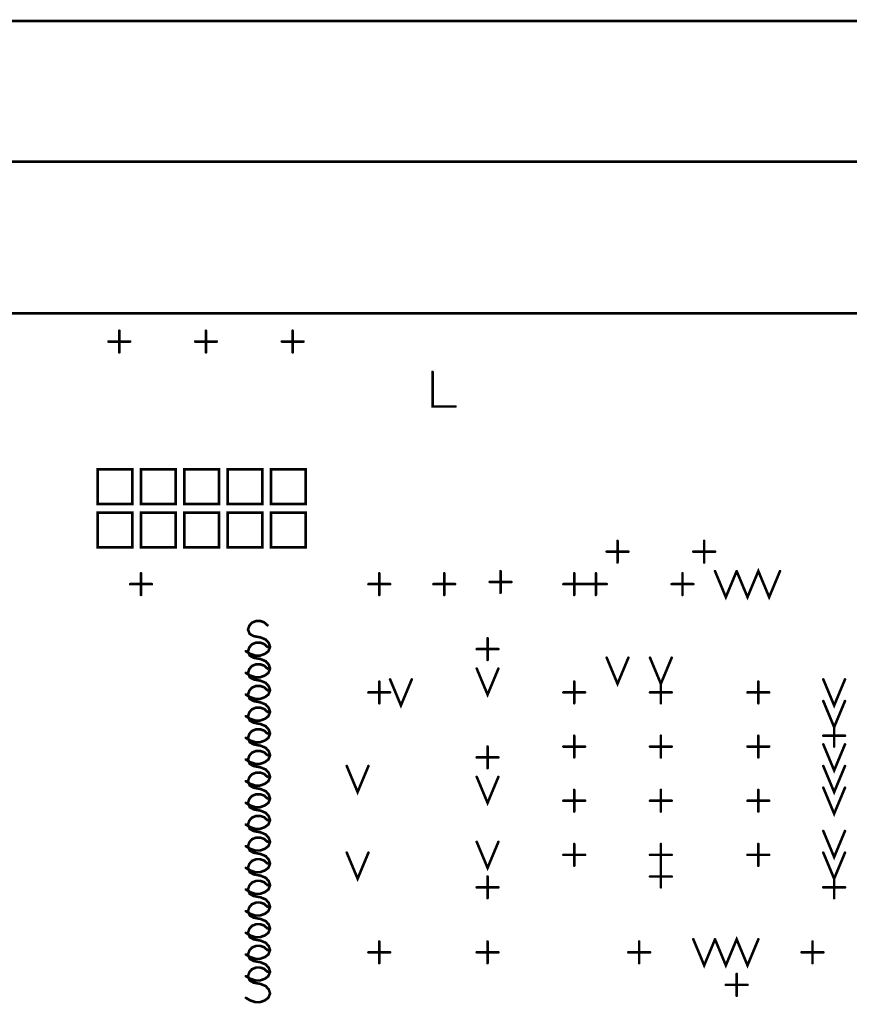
# Model space of a CAD drawing. Extents: x 28 to 61, y 24.9 to 46.
# Tile 7 of 86: x 34.5 to 36.5, y 32.6 to 34.8. Entities that reach past the tile are written whole.
import ezdxf

# ---------------------------------------------------------------- set-up
doc = ezdxf.new("R2010")
doc.units = 0
doc.layers.add('1', color=2, linetype='CONTINUOUS')

msp = doc.modelspace()

# ---------------------------------------------------------------- linework, layer by layer
at = {"layer": '1', "const_width": 0.006}
for points in [[(38.765, 34.835), (33.23, 34.835)], [(33.23, 29.96), (33.821, 29.96), (33.821, 30.285), (34.835, 30.285), (34.835, 29.96), (35.406, 29.96), (35.406, 30.285), (35.478, 30.285), (35.478, 29.96), (37.306, 29.96), (37.306, 30.285), (37.379, 30.285), (37.379, 29.96), (37.951, 29.96), (37.951, 30.285), (38.035, 30.285), (39.645, 30.285), (39.651, 30.285), (39.751, 30.285), (45.513, 30.285), (45.513, 34.51), (33.23, 34.51), (33.23, 29.96)], [(45.513, 34.16), (33.23, 34.16), (32.43, 34.16)], [(34.659, 34.16), (34.675, 34.16)], [(35.097, 34.16), (35.104, 34.16)], [(34.78, 34.07), (34.78, 34.12)], [(34.98, 34.07), (34.98, 34.12)], [(35.18, 34.07), (35.18, 34.12)], [(34.755, 34.095), (34.805, 34.095)], [(34.955, 34.095), (35.005, 34.095)], [(35.155, 34.095), (35.205, 34.095)], [(35.503, 34.025), (35.503, 33.945), (35.556, 33.945)], [(34.73, 33.72), (34.81, 33.72), (34.81, 33.8), (34.73, 33.8), (34.73, 33.72)], [(34.83, 33.72), (34.91, 33.72), (34.91, 33.8), (34.83, 33.8), (34.83, 33.72)], [(34.93, 33.72), (35.01, 33.72), (35.01, 33.8), (34.93, 33.8), (34.93, 33.72)], [(35.03, 33.72), (35.11, 33.72), (35.11, 33.8), (35.03, 33.8), (35.03, 33.72)], [(35.13, 33.72), (35.21, 33.72), (35.21, 33.8), (35.13, 33.8), (35.13, 33.72)], [(34.73, 33.62), (34.81, 33.62), (34.81, 33.7), (34.73, 33.7), (34.73, 33.62)], [(34.83, 33.62), (34.91, 33.62), (34.91, 33.7), (34.83, 33.7), (34.83, 33.62)], [(34.93, 33.62), (35.01, 33.62), (35.01, 33.7), (34.93, 33.7), (34.93, 33.62)], [(35.03, 33.62), (35.11, 33.62), (35.11, 33.7), (35.03, 33.7), (35.03, 33.62)], [(35.13, 33.62), (35.21, 33.62), (35.21, 33.7), (35.13, 33.7), (35.13, 33.62)], [(35.93, 33.585), (35.93, 33.635)], [(36.13, 33.585), (36.13, 33.635)], [(35.905, 33.61), (35.955, 33.61)], [(36.105, 33.61), (36.155, 33.61)], [(36.205, 33.565), (36.23, 33.505), (36.255, 33.565), (36.28, 33.505), (36.305, 33.565)], [(34.83, 33.51), (34.83, 33.56)], [(35.38, 33.51), (35.38, 33.56)], [(35.53, 33.51), (35.53, 33.56)], [(35.66, 33.515), (35.66, 33.565)], [(35.83, 33.51), (35.83, 33.56)], [(35.88, 33.51), (35.88, 33.56)], [(36.08, 33.51), (36.08, 33.56)], [(36.155, 33.565), (36.18, 33.505), (36.205, 33.565)], [(34.805, 33.535), (34.855, 33.535)], [(35.355, 33.535), (35.405, 33.535)], [(35.505, 33.535), (35.555, 33.535)], [(35.635, 33.54), (35.685, 33.54)], [(35.805, 33.535), (35.855, 33.535)], [(35.855, 33.535), (35.905, 33.535)], [(36.055, 33.535), (36.105, 33.535)], [(35.072, 33.38), (35.082, 33.374), (35.094, 33.37), (35.105, 33.37), (35.116, 33.374), (35.124, 33.38), (35.128, 33.39), (35.125, 33.399), (35.118, 33.407), (35.106, 33.412), (35.09, 33.415), (35.081, 33.42), (35.077, 33.43), (35.08, 33.439), (35.086, 33.446), (35.096, 33.45), (35.105, 33.45), (35.114, 33.447), (35.122, 33.44)], [(35.072, 33.33), (35.082, 33.324), (35.094, 33.32), (35.105, 33.32), (35.116, 33.324), (35.124, 33.33), (35.128, 33.34), (35.125, 33.349), (35.118, 33.357), (35.106, 33.362), (35.09, 33.365), (35.081, 33.37), (35.077, 33.38), (35.08, 33.389), (35.086, 33.396), (35.096, 33.4), (35.105, 33.4), (35.114, 33.397), (35.122, 33.39)], [(35.63, 33.36), (35.63, 33.41)], [(35.605, 33.385), (35.655, 33.385)], [(35.905, 33.365), (35.93, 33.305), (35.955, 33.365)], [(36.005, 33.365), (36.03, 33.305), (36.055, 33.365)], [(35.072, 33.28), (35.082, 33.274), (35.094, 33.27), (35.105, 33.27), (35.116, 33.274), (35.124, 33.28), (35.128, 33.29), (35.125, 33.299), (35.118, 33.307), (35.106, 33.312), (35.09, 33.315), (35.081, 33.32), (35.077, 33.33), (35.08, 33.339), (35.086, 33.346), (35.096, 33.35), (35.105, 33.35), (35.114, 33.347), (35.122, 33.34)], [(35.605, 33.34), (35.63, 33.28), (35.655, 33.34)], [(35.072, 33.23), (35.082, 33.224), (35.094, 33.22), (35.105, 33.22), (35.116, 33.224), (35.124, 33.23), (35.128, 33.24), (35.125, 33.249), (35.118, 33.257), (35.106, 33.262), (35.09, 33.265), (35.081, 33.27), (35.077, 33.28), (35.08, 33.289), (35.086, 33.296), (35.096, 33.3), (35.105, 33.3), (35.114, 33.297), (35.122, 33.29)], [(35.38, 33.26), (35.38, 33.31)], [(35.405, 33.315), (35.43, 33.255), (35.455, 33.315)], [(35.83, 33.26), (35.83, 33.31)], [(36.03, 33.26), (36.03, 33.31)], [(36.255, 33.26), (36.255, 33.31)], [(36.405, 33.315), (36.43, 33.255), (36.455, 33.315)], [(35.355, 33.285), (35.405, 33.285)], [(35.805, 33.285), (35.855, 33.285)], [(36.005, 33.285), (36.055, 33.285)], [(36.23, 33.285), (36.28, 33.285)], [(36.405, 33.265), (36.43, 33.205), (36.455, 33.265)], [(35.072, 33.18), (35.082, 33.174), (35.094, 33.17), (35.105, 33.17), (35.116, 33.174), (35.124, 33.18), (35.128, 33.19), (35.125, 33.199), (35.118, 33.207), (35.106, 33.212), (35.09, 33.215), (35.081, 33.22), (35.077, 33.23), (35.08, 33.239), (35.086, 33.246), (35.096, 33.25), (35.105, 33.25), (35.114, 33.247), (35.122, 33.24)], [(36.43, 33.16), (36.43, 33.21)], [(35.072, 33.13), (35.082, 33.124), (35.094, 33.12), (35.105, 33.12), (35.116, 33.124), (35.124, 33.13), (35.128, 33.14), (35.125, 33.149), (35.118, 33.157), (35.106, 33.162), (35.09, 33.165), (35.081, 33.17), (35.077, 33.18), (35.08, 33.189), (35.086, 33.196), (35.096, 33.2), (35.105, 33.2), (35.114, 33.197), (35.122, 33.19)], [(35.83, 33.135), (35.83, 33.185)], [(36.03, 33.135), (36.03, 33.185)], [(36.255, 33.135), (36.255, 33.185)], [(36.405, 33.185), (36.455, 33.185)], [(36.405, 33.165), (36.43, 33.105), (36.455, 33.165)], [(35.072, 33.08), (35.082, 33.074), (35.094, 33.07), (35.105, 33.07), (35.116, 33.074), (35.124, 33.08), (35.128, 33.09), (35.125, 33.099), (35.118, 33.107), (35.106, 33.112), (35.09, 33.115), (35.081, 33.12), (35.077, 33.13), (35.08, 33.139), (35.086, 33.146), (35.096, 33.15), (35.105, 33.15), (35.114, 33.147), (35.122, 33.14)], [(35.63, 33.11), (35.63, 33.16)], [(35.805, 33.16), (35.855, 33.16)], [(36.005, 33.16), (36.055, 33.16)], [(36.23, 33.16), (36.28, 33.16)], [(35.305, 33.115), (35.33, 33.055), (35.355, 33.115)], [(35.605, 33.135), (35.655, 33.135)], [(36.405, 33.115), (36.43, 33.055), (36.455, 33.115)], [(35.072, 33.03), (35.082, 33.024), (35.094, 33.02), (35.105, 33.02), (35.116, 33.024), (35.124, 33.03), (35.128, 33.04), (35.125, 33.049), (35.118, 33.057), (35.106, 33.062), (35.09, 33.065), (35.081, 33.07), (35.077, 33.08), (35.08, 33.089), (35.086, 33.096), (35.096, 33.1), (35.105, 33.1), (35.114, 33.097), (35.122, 33.09)], [(35.605, 33.09), (35.63, 33.03), (35.655, 33.09)], [(35.072, 32.98), (35.082, 32.974), (35.094, 32.97), (35.105, 32.97), (35.116, 32.974), (35.124, 32.98), (35.128, 32.99), (35.125, 32.999), (35.118, 33.007), (35.106, 33.012), (35.09, 33.015), (35.081, 33.02), (35.077, 33.03), (35.08, 33.039), (35.086, 33.046), (35.096, 33.05), (35.105, 33.05), (35.114, 33.047), (35.122, 33.04)], [(35.83, 33.01), (35.83, 33.06)], [(36.03, 33.01), (36.03, 33.06)], [(36.255, 33.01), (36.255, 33.06)], [(36.405, 33.065), (36.43, 33.005), (36.455, 33.065)], [(35.805, 33.035), (35.855, 33.035)], [(36.005, 33.035), (36.055, 33.035)], [(36.23, 33.035), (36.28, 33.035)], [(35.072, 32.93), (35.082, 32.924), (35.094, 32.92), (35.105, 32.92), (35.116, 32.924), (35.124, 32.93), (35.128, 32.94), (35.125, 32.949), (35.118, 32.957), (35.106, 32.962), (35.09, 32.965), (35.081, 32.97), (35.077, 32.98), (35.08, 32.989), (35.086, 32.996), (35.096, 33), (35.105, 33), (35.114, 32.997), (35.122, 32.99)], [(36.405, 32.965), (36.43, 32.905), (36.455, 32.965)], [(35.072, 32.88), (35.082, 32.874), (35.094, 32.87), (35.105, 32.87), (35.116, 32.874), (35.124, 32.88), (35.128, 32.89), (35.125, 32.899), (35.118, 32.907), (35.106, 32.912), (35.09, 32.915), (35.081, 32.92), (35.077, 32.93), (35.08, 32.939), (35.086, 32.946), (35.096, 32.95), (35.105, 32.95), (35.114, 32.947), (35.122, 32.94)], [(35.605, 32.94), (35.63, 32.88), (35.655, 32.94)], [(35.83, 32.885), (35.83, 32.935)], [(36.03, 32.885), (36.03, 32.935)], [(36.255, 32.885), (36.255, 32.935)], [(35.305, 32.915), (35.33, 32.855), (35.355, 32.915)], [(36.405, 32.915), (36.43, 32.855), (36.455, 32.915)], [(35.072, 32.83), (35.082, 32.824), (35.094, 32.82), (35.105, 32.82), (35.116, 32.824), (35.124, 32.83), (35.128, 32.84), (35.125, 32.849), (35.118, 32.857), (35.106, 32.862), (35.09, 32.865), (35.081, 32.87), (35.077, 32.88), (35.08, 32.889), (35.086, 32.896), (35.096, 32.9), (35.105, 32.9), (35.114, 32.897), (35.122, 32.89)], [(35.805, 32.91), (35.855, 32.91)], [(36.005, 32.91), (36.055, 32.91)], [(36.23, 32.91), (36.28, 32.91)], [(36.03, 32.835), (36.03, 32.885)], [(35.072, 32.78), (35.082, 32.774), (35.094, 32.77), (35.105, 32.77), (35.116, 32.774), (35.124, 32.78), (35.128, 32.79), (35.125, 32.799), (35.118, 32.807), (35.106, 32.812), (35.09, 32.815), (35.081, 32.82), (35.077, 32.83), (35.08, 32.839), (35.086, 32.846), (35.096, 32.85), (35.105, 32.85), (35.114, 32.847), (35.122, 32.84)], [(35.63, 32.81), (35.63, 32.86)], [(36.005, 32.86), (36.055, 32.86)], [(36.43, 32.81), (36.43, 32.86)], [(35.605, 32.835), (35.655, 32.835)], [(36.405, 32.835), (36.455, 32.835)], [(35.072, 32.73), (35.082, 32.724), (35.094, 32.72), (35.105, 32.72), (35.116, 32.724), (35.124, 32.73), (35.128, 32.74), (35.125, 32.749), (35.118, 32.757), (35.106, 32.762), (35.09, 32.765), (35.081, 32.77), (35.077, 32.78), (35.08, 32.789), (35.086, 32.796), (35.096, 32.8), (35.105, 32.8), (35.114, 32.797), (35.122, 32.79)], [(35.072, 32.68), (35.082, 32.674), (35.094, 32.67), (35.105, 32.67), (35.116, 32.674), (35.124, 32.68), (35.128, 32.69), (35.125, 32.699), (35.118, 32.707), (35.106, 32.712), (35.09, 32.715), (35.081, 32.72), (35.077, 32.73), (35.08, 32.739), (35.086, 32.746), (35.096, 32.75), (35.105, 32.75), (35.114, 32.747), (35.122, 32.74)], [(35.38, 32.66), (35.38, 32.71)], [(35.63, 32.66), (35.63, 32.71)], [(35.98, 32.66), (35.98, 32.71)], [(36.105, 32.715), (36.13, 32.655), (36.155, 32.715)], [(36.155, 32.715), (36.18, 32.655), (36.205, 32.715), (36.23, 32.655), (36.255, 32.715)], [(36.38, 32.66), (36.38, 32.71)], [(35.072, 32.63), (35.082, 32.624), (35.094, 32.62), (35.105, 32.62), (35.116, 32.624), (35.124, 32.63), (35.128, 32.64), (35.125, 32.649), (35.118, 32.657), (35.106, 32.662), (35.09, 32.665), (35.081, 32.67), (35.077, 32.68), (35.08, 32.689), (35.086, 32.696), (35.096, 32.7), (35.105, 32.7), (35.114, 32.697), (35.122, 32.69)], [(35.355, 32.685), (35.405, 32.685)], [(35.605, 32.685), (35.655, 32.685)], [(35.955, 32.685), (36.005, 32.685)], [(36.355, 32.685), (36.405, 32.685)], [(35.072, 32.58), (35.082, 32.574), (35.094, 32.57), (35.105, 32.57), (35.116, 32.574), (35.124, 32.58), (35.128, 32.59), (35.125, 32.599), (35.118, 32.607), (35.106, 32.612), (35.09, 32.615), (35.081, 32.62), (35.077, 32.63), (35.08, 32.639), (35.086, 32.646), (35.096, 32.65), (35.105, 32.65), (35.114, 32.647), (35.122, 32.64)], [(36.205, 32.585), (36.205, 32.635)], [(36.18, 32.61), (36.23, 32.61)]]:
    msp.add_lwpolyline(points, dxfattribs=at)
at = {"layer": '1', "const_width": 0.003}
for points in [[(34.6605, 34.16, 1), (34.6575, 34.16, 1)], [(34.6765, 34.16, 1), (34.6735, 34.16, 1)], [(35.0985, 34.16, 1), (35.0955, 34.16, 1)], [(35.1055, 34.16, 1), (35.1025, 34.16, 1)], [(34.7815, 34.12, 1), (34.7785, 34.12, 1)], [(34.9815, 34.12, 1), (34.9785, 34.12, 1)], [(35.1815, 34.12, 1), (35.1785, 34.12, 1)], [(34.7565, 34.095, 1), (34.7535, 34.095, 1)], [(34.8065, 34.095, 1), (34.8035, 34.095, 1)], [(34.9565, 34.095, 1), (34.9535, 34.095, 1)], [(35.0065, 34.095, 1), (35.0035, 34.095, 1)], [(35.1565, 34.095, 1), (35.1535, 34.095, 1)], [(35.2065, 34.095, 1), (35.2035, 34.095, 1)], [(34.7815, 34.07, 1), (34.7785, 34.07, 1)], [(34.9815, 34.07, 1), (34.9785, 34.07, 1)], [(35.1815, 34.07, 1), (35.1785, 34.07, 1)], [(35.5045, 34.025, 1), (35.5015, 34.025, 1)], [(35.5575, 33.945, 1), (35.5545, 33.945, 1)], [(34.7315, 33.72, 1), (34.7285, 33.72, 1)], [(34.7315, 33.72, 1), (34.7285, 33.72, 1)], [(34.8315, 33.72, 1), (34.8285, 33.72, 1)], [(34.8315, 33.72, 1), (34.8285, 33.72, 1)], [(34.9315, 33.72, 1), (34.9285, 33.72, 1)], [(34.9315, 33.72, 1), (34.9285, 33.72, 1)], [(35.0315, 33.72, 1), (35.0285, 33.72, 1)], [(35.0315, 33.72, 1), (35.0285, 33.72, 1)], [(35.1315, 33.72, 1), (35.1285, 33.72, 1)], [(35.1315, 33.72, 1), (35.1285, 33.72, 1)], [(34.7315, 33.62, 1), (34.7285, 33.62, 1)], [(34.7315, 33.62, 1), (34.7285, 33.62, 1)], [(34.8315, 33.62, 1), (34.8285, 33.62, 1)], [(34.8315, 33.62, 1), (34.8285, 33.62, 1)], [(34.9315, 33.62, 1), (34.9285, 33.62, 1)], [(34.9315, 33.62, 1), (34.9285, 33.62, 1)], [(35.0315, 33.62, 1), (35.0285, 33.62, 1)], [(35.0315, 33.62, 1), (35.0285, 33.62, 1)], [(35.1315, 33.62, 1), (35.1285, 33.62, 1)], [(35.1315, 33.62, 1), (35.1285, 33.62, 1)], [(35.9315, 33.635, 1), (35.9285, 33.635, 1)], [(36.1315, 33.635, 1), (36.1285, 33.635, 1)], [(35.9065, 33.61, 1), (35.9035, 33.61, 1)], [(35.9565, 33.61, 1), (35.9535, 33.61, 1)], [(36.1065, 33.61, 1), (36.1035, 33.61, 1)], [(36.1565, 33.61, 1), (36.1535, 33.61, 1)], [(35.9315, 33.585, 1), (35.9285, 33.585, 1)], [(36.1315, 33.585, 1), (36.1285, 33.585, 1)], [(34.8315, 33.56, 1), (34.8285, 33.56, 1)], [(35.3815, 33.56, 1), (35.3785, 33.56, 1)], [(35.5315, 33.56, 1), (35.5285, 33.56, 1)], [(35.6615, 33.565, 1), (35.6585, 33.565, 1)], [(35.8315, 33.56, 1), (35.8285, 33.56, 1)], [(35.8815, 33.56, 1), (35.8785, 33.56, 1)], [(36.0815, 33.56, 1), (36.0785, 33.56, 1)], [(36.1565, 33.565, 1), (36.1535, 33.565, 1)], [(36.2065, 33.565, 1), (36.2035, 33.565, 1)], [(36.2065, 33.565, 1), (36.2035, 33.565, 1)], [(36.3065, 33.565, 1), (36.3035, 33.565, 1)], [(34.8065, 33.535, 1), (34.8035, 33.535, 1)], [(34.8565, 33.535, 1), (34.8535, 33.535, 1)], [(35.3565, 33.535, 1), (35.3535, 33.535, 1)], [(35.4065, 33.535, 1), (35.4035, 33.535, 1)], [(35.5065, 33.535, 1), (35.5035, 33.535, 1)], [(35.5565, 33.535, 1), (35.5535, 33.535, 1)], [(35.6365, 33.54, 1), (35.6335, 33.54, 1)], [(35.6865, 33.54, 1), (35.6835, 33.54, 1)], [(35.8065, 33.535, 1), (35.8035, 33.535, 1)], [(35.8565, 33.535, 1), (35.8535, 33.535, 1)], [(35.8565, 33.535, 1), (35.8535, 33.535, 1)], [(35.9065, 33.535, 1), (35.9035, 33.535, 1)], [(36.0565, 33.535, 1), (36.0535, 33.535, 1)], [(36.1065, 33.535, 1), (36.1035, 33.535, 1)], [(34.8315, 33.51, 1), (34.8285, 33.51, 1)], [(35.3815, 33.51, 1), (35.3785, 33.51, 1)], [(35.5315, 33.51, 1), (35.5285, 33.51, 1)], [(35.6615, 33.515, 1), (35.6585, 33.515, 1)], [(35.8315, 33.51, 1), (35.8285, 33.51, 1)], [(35.8815, 33.51, 1), (35.8785, 33.51, 1)], [(36.0815, 33.51, 1), (36.0785, 33.51, 1)], [(35.1235, 33.44, 1), (35.1205, 33.44, 1)], [(35.1235, 33.39, 1), (35.1205, 33.39, 1)], [(35.6315, 33.41, 1), (35.6285, 33.41, 1)], [(35.0735, 33.38, 1), (35.0705, 33.38, 1)], [(35.6065, 33.385, 1), (35.6035, 33.385, 1)], [(35.6565, 33.385, 1), (35.6535, 33.385, 1)], [(35.9065, 33.365, 1), (35.9035, 33.365, 1)], [(35.9565, 33.365, 1), (35.9535, 33.365, 1)], [(36.0065, 33.365, 1), (36.0035, 33.365, 1)], [(36.0565, 33.365, 1), (36.0535, 33.365, 1)], [(35.6315, 33.36, 1), (35.6285, 33.36, 1)], [(35.0735, 33.33, 1), (35.0705, 33.33, 1)], [(35.1235, 33.34, 1), (35.1205, 33.34, 1)], [(35.6065, 33.34, 1), (35.6035, 33.34, 1)], [(35.6565, 33.34, 1), (35.6535, 33.34, 1)], [(35.3815, 33.31, 1), (35.3785, 33.31, 1)], [(35.4065, 33.315, 1), (35.4035, 33.315, 1)], [(35.4565, 33.315, 1), (35.4535, 33.315, 1)], [(35.8315, 33.31, 1), (35.8285, 33.31, 1)], [(36.0315, 33.31, 1), (36.0285, 33.31, 1)], [(36.2565, 33.31, 1), (36.2535, 33.31, 1)], [(36.4065, 33.315, 1), (36.4035, 33.315, 1)], [(36.4565, 33.315, 1), (36.4535, 33.315, 1)], [(35.0735, 33.28, 1), (35.0705, 33.28, 1)], [(35.1235, 33.29, 1), (35.1205, 33.29, 1)], [(35.3565, 33.285, 1), (35.3535, 33.285, 1)], [(35.4065, 33.285, 1), (35.4035, 33.285, 1)], [(35.8065, 33.285, 1), (35.8035, 33.285, 1)], [(35.8565, 33.285, 1), (35.8535, 33.285, 1)], [(36.0065, 33.285, 1), (36.0035, 33.285, 1)], [(36.0565, 33.285, 1), (36.0535, 33.285, 1)], [(36.2315, 33.285, 1), (36.2285, 33.285, 1)], [(36.2815, 33.285, 1), (36.2785, 33.285, 1)], [(35.3815, 33.26, 1), (35.3785, 33.26, 1)], [(35.8315, 33.26, 1), (35.8285, 33.26, 1)], [(36.0315, 33.26, 1), (36.0285, 33.26, 1)], [(36.2565, 33.26, 1), (36.2535, 33.26, 1)], [(36.4065, 33.265, 1), (36.4035, 33.265, 1)], [(36.4565, 33.265, 1), (36.4535, 33.265, 1)], [(35.0735, 33.23, 1), (35.0705, 33.23, 1)], [(35.1235, 33.24, 1), (35.1205, 33.24, 1)], [(36.4315, 33.21, 1), (36.4285, 33.21, 1)], [(35.1235, 33.19, 1), (35.1205, 33.19, 1)], [(35.8315, 33.185, 1), (35.8285, 33.185, 1)], [(36.0315, 33.185, 1), (36.0285, 33.185, 1)], [(36.2565, 33.185, 1), (36.2535, 33.185, 1)], [(36.4065, 33.185, 1), (36.4035, 33.185, 1)], [(36.4565, 33.185, 1), (36.4535, 33.185, 1)], [(35.0735, 33.18, 1), (35.0705, 33.18, 1)], [(36.4065, 33.165, 1), (36.4035, 33.165, 1)], [(36.4565, 33.165, 1), (36.4535, 33.165, 1)], [(35.1235, 33.14, 1), (35.1205, 33.14, 1)], [(35.6315, 33.16, 1), (35.6285, 33.16, 1)], [(35.8065, 33.16, 1), (35.8035, 33.16, 1)], [(35.8565, 33.16, 1), (35.8535, 33.16, 1)], [(36.0065, 33.16, 1), (36.0035, 33.16, 1)], [(36.0565, 33.16, 1), (36.0535, 33.16, 1)], [(36.2315, 33.16, 1), (36.2285, 33.16, 1)], [(36.2815, 33.16, 1), (36.2785, 33.16, 1)], [(36.4315, 33.16, 1), (36.4285, 33.16, 1)], [(35.0735, 33.13, 1), (35.0705, 33.13, 1)], [(35.3065, 33.115, 1), (35.3035, 33.115, 1)], [(35.3565, 33.115, 1), (35.3535, 33.115, 1)], [(35.6065, 33.135, 1), (35.6035, 33.135, 1)], [(35.6565, 33.135, 1), (35.6535, 33.135, 1)], [(35.8315, 33.135, 1), (35.8285, 33.135, 1)], [(36.0315, 33.135, 1), (36.0285, 33.135, 1)], [(36.2565, 33.135, 1), (36.2535, 33.135, 1)], [(36.4065, 33.115, 1), (36.4035, 33.115, 1)], [(36.4565, 33.115, 1), (36.4535, 33.115, 1)], [(35.6315, 33.11, 1), (35.6285, 33.11, 1)], [(35.0735, 33.08, 1), (35.0705, 33.08, 1)], [(35.1235, 33.09, 1), (35.1205, 33.09, 1)], [(35.6065, 33.09, 1), (35.6035, 33.09, 1)], [(35.6565, 33.09, 1), (35.6535, 33.09, 1)], [(35.8315, 33.06, 1), (35.8285, 33.06, 1)], [(36.0315, 33.06, 1), (36.0285, 33.06, 1)], [(36.2565, 33.06, 1), (36.2535, 33.06, 1)], [(36.4065, 33.065, 1), (36.4035, 33.065, 1)], [(36.4565, 33.065, 1), (36.4535, 33.065, 1)], [(35.0735, 33.03, 1), (35.0705, 33.03, 1)], [(35.1235, 33.04, 1), (35.1205, 33.04, 1)], [(35.8065, 33.035, 1), (35.8035, 33.035, 1)], [(35.8565, 33.035, 1), (35.8535, 33.035, 1)], [(36.0065, 33.035, 1), (36.0035, 33.035, 1)], [(36.0565, 33.035, 1), (36.0535, 33.035, 1)], [(36.2315, 33.035, 1), (36.2285, 33.035, 1)], [(36.2815, 33.035, 1), (36.2785, 33.035, 1)], [(35.8315, 33.01, 1), (35.8285, 33.01, 1)], [(36.0315, 33.01, 1), (36.0285, 33.01, 1)], [(36.2565, 33.01, 1), (36.2535, 33.01, 1)], [(35.0735, 32.98, 1), (35.0705, 32.98, 1)], [(35.1235, 32.99, 1), (35.1205, 32.99, 1)], [(36.4065, 32.965, 1), (36.4035, 32.965, 1)], [(36.4565, 32.965, 1), (36.4535, 32.965, 1)], [(35.1235, 32.94, 1), (35.1205, 32.94, 1)], [(35.6065, 32.94, 1), (35.6035, 32.94, 1)], [(35.6565, 32.94, 1), (35.6535, 32.94, 1)], [(35.8315, 32.935, 1), (35.8285, 32.935, 1)], [(36.0315, 32.935, 1), (36.0285, 32.935, 1)], [(36.2565, 32.935, 1), (36.2535, 32.935, 1)], [(35.0735, 32.93, 1), (35.0705, 32.93, 1)], [(35.3065, 32.915, 1), (35.3035, 32.915, 1)], [(35.3565, 32.915, 1), (35.3535, 32.915, 1)], [(36.4065, 32.915, 1), (36.4035, 32.915, 1)], [(36.4565, 32.915, 1), (36.4535, 32.915, 1)], [(35.1235, 32.89, 1), (35.1205, 32.89, 1)], [(35.8065, 32.91, 1), (35.8035, 32.91, 1)], [(35.8565, 32.91, 1), (35.8535, 32.91, 1)], [(36.0065, 32.91, 1), (36.0035, 32.91, 1)], [(36.0565, 32.91, 1), (36.0535, 32.91, 1)], [(36.2315, 32.91, 1), (36.2285, 32.91, 1)], [(36.2815, 32.91, 1), (36.2785, 32.91, 1)], [(35.0735, 32.88, 1), (35.0705, 32.88, 1)], [(35.8315, 32.885, 1), (35.8285, 32.885, 1)], [(36.0315, 32.885, 1), (36.0285, 32.885, 1)], [(36.0315, 32.885, 1), (36.0285, 32.885, 1)], [(36.2565, 32.885, 1), (36.2535, 32.885, 1)], [(35.6315, 32.86, 1), (35.6285, 32.86, 1)], [(36.0065, 32.86, 1), (36.0035, 32.86, 1)], [(36.0565, 32.86, 1), (36.0535, 32.86, 1)], [(36.4315, 32.86, 1), (36.4285, 32.86, 1)], [(35.0735, 32.83, 1), (35.0705, 32.83, 1)], [(35.1235, 32.84, 1), (35.1205, 32.84, 1)], [(35.6065, 32.835, 1), (35.6035, 32.835, 1)], [(35.6565, 32.835, 1), (35.6535, 32.835, 1)], [(36.0315, 32.835, 1), (36.0285, 32.835, 1)], [(36.4065, 32.835, 1), (36.4035, 32.835, 1)], [(36.4565, 32.835, 1), (36.4535, 32.835, 1)], [(35.6315, 32.81, 1), (35.6285, 32.81, 1)], [(36.4315, 32.81, 1), (36.4285, 32.81, 1)], [(35.0735, 32.78, 1), (35.0705, 32.78, 1)], [(35.1235, 32.79, 1), (35.1205, 32.79, 1)], [(35.0735, 32.73, 1), (35.0705, 32.73, 1)], [(35.1235, 32.74, 1), (35.1205, 32.74, 1)], [(35.3815, 32.71, 1), (35.3785, 32.71, 1)], [(35.6315, 32.71, 1), (35.6285, 32.71, 1)], [(35.9815, 32.71, 1), (35.9785, 32.71, 1)], [(36.1065, 32.715, 1), (36.1035, 32.715, 1)], [(36.1565, 32.715, 1), (36.1535, 32.715, 1)], [(36.1565, 32.715, 1), (36.1535, 32.715, 1)], [(36.2565, 32.715, 1), (36.2535, 32.715, 1)], [(36.3815, 32.71, 1), (36.3785, 32.71, 1)], [(35.1235, 32.69, 1), (35.1205, 32.69, 1)], [(35.3565, 32.685, 1), (35.3535, 32.685, 1)], [(35.4065, 32.685, 1), (35.4035, 32.685, 1)], [(35.6065, 32.685, 1), (35.6035, 32.685, 1)], [(35.6565, 32.685, 1), (35.6535, 32.685, 1)], [(35.9565, 32.685, 1), (35.9535, 32.685, 1)], [(36.0065, 32.685, 1), (36.0035, 32.685, 1)], [(36.3565, 32.685, 1), (36.3535, 32.685, 1)], [(36.4065, 32.685, 1), (36.4035, 32.685, 1)], [(35.0735, 32.68, 1), (35.0705, 32.68, 1)], [(35.1235, 32.64, 1), (35.1205, 32.64, 1)], [(35.3815, 32.66, 1), (35.3785, 32.66, 1)], [(35.6315, 32.66, 1), (35.6285, 32.66, 1)], [(35.9815, 32.66, 1), (35.9785, 32.66, 1)], [(36.3815, 32.66, 1), (36.3785, 32.66, 1)], [(35.0735, 32.63, 1), (35.0705, 32.63, 1)], [(36.2065, 32.635, 1), (36.2035, 32.635, 1)], [(36.1815, 32.61, 1), (36.1785, 32.61, 1)], [(36.2315, 32.61, 1), (36.2285, 32.61, 1)], [(35.0735, 32.58, 1), (35.0705, 32.58, 1)], [(36.2065, 32.585, 1), (36.2035, 32.585, 1)]]:
    msp.add_lwpolyline(points, format="xyb", close=True, dxfattribs=at)

doc.saveas('drawing.dxf')
